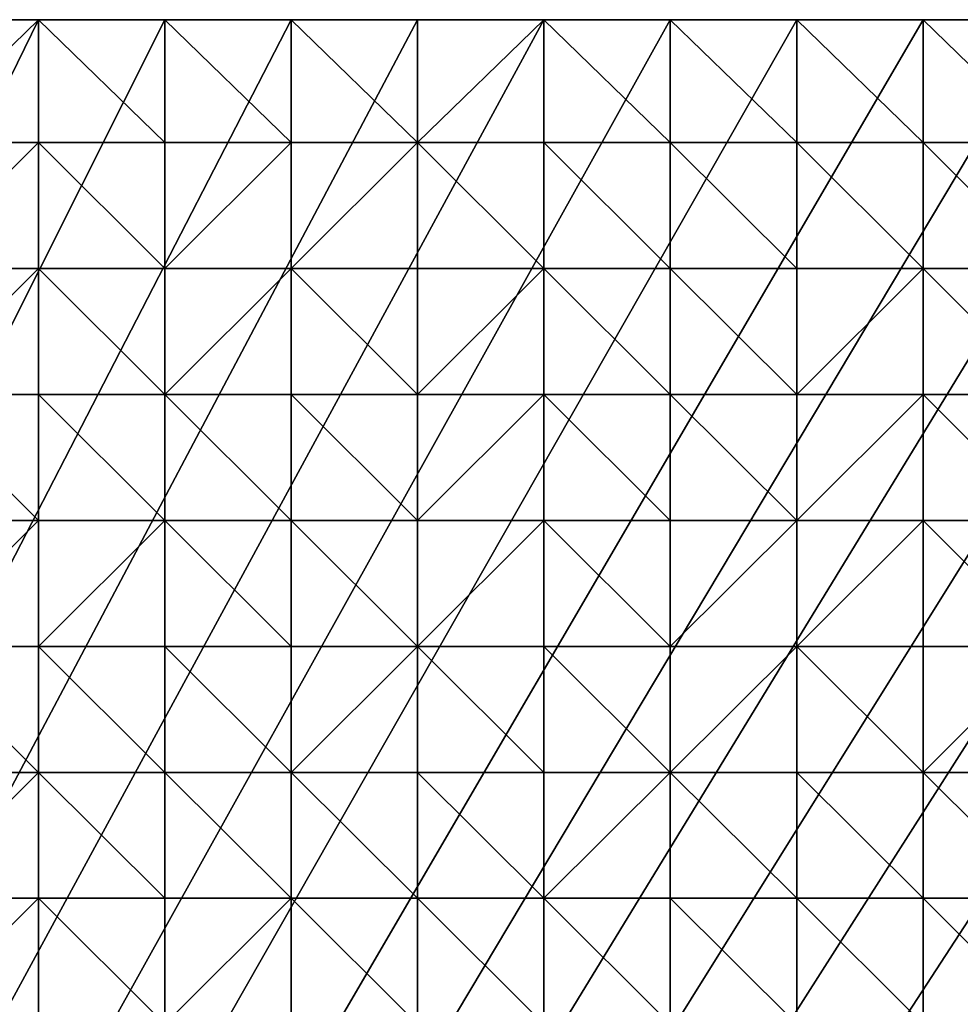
# Model space of a CAD drawing. Header units: metres. Extents: x 58 to 227, y 40 to 252.
# Tile 74 of 78: x 164 to 185, y 229 to 252. Entities that reach past the tile are written whole.
import ezdxf

# ---------------------------------------------------------------- set-up
doc = ezdxf.new("R2010")
doc.units = ezdxf.units.M
doc.header["$MEASUREMENT"] = 0
doc.layers.add('3D_TERRAIN_MODEL', color=18, linetype='CONTINUOUS')

# ---------------------------------------------------------------- blocks, each defined once
blk = doc.blocks.new('WALL_1')
at = {"layer": '3D_TERRAIN_MODEL', "color": 0, "linetype": 'ByBlock'}
mesh = blk.add_polyface(dxfattribs=at)
corners = [(147.171232, 251.568912, 55.866299), (150.039809, 251.568912, 55.763226), (150.039809, 251.568912, -5.557653), (147.171232, 251.568912, -5.557653), (152.908386, 251.568912, 55.709085), (152.908386, 251.568912, -5.557653), (155.776963, 251.568912, 55.723358), (155.776963, 251.568912, -5.557653), (158.64554, 251.568912, 55.756368), (158.64554, 251.568912, -5.557653), (161.514117, 251.568912, 56.048311), (161.514117, 251.568912, -5.557653), (164.382694, 251.568912, 56.215872), (164.382694, 251.568912, -5.557653), (167.251271, 251.568912, 56.529434), (167.251271, 251.568912, -5.557653), (170.119848, 251.568912, 56.938029), (170.119848, 251.568912, -5.557653), (172.988425, 251.568912, 57.458104), (172.988425, 251.568912, -5.557653), (175.857002, 251.568912, 58.044686), (175.857002, 251.568912, -5.557653), (178.725579, 251.568912, 58.728729), (178.725579, 251.568912, -5.557653), (181.594156, 251.568912, 59.447036), (181.594156, 251.568912, -5.557653), (184.462733, 251.568912, 60.150241), (184.462733, 251.568912, -5.557653), (187.331309, 251.568912, 61.01962), (187.331309, 251.568912, -5.557653), (190.199886, 251.568912, 61.840293), (190.199886, 251.568912, -5.557653), (193.068463, 251.568912, 62.461779), (193.068463, 251.568912, -5.557653), (195.93704, 251.568912, 63.05117), (195.93704, 251.568912, -5.557653), (198.805617, 251.568912, 63.62822), (198.805617, 251.568912, -5.557653), (201.674194, 251.568912, 64.176754), (201.674194, 251.568912, -5.557653), (204.542771, 251.568912, 64.620867), (204.542771, 251.568912, -5.557653), (207.411348, 251.568912, 65.221515), (207.411348, 251.568912, -5.557653), (210.279925, 251.568912, 65.796617), (210.279925, 251.568912, -5.557653), (213.148502, 251.568912, 66.104763), (213.148502, 251.568912, -5.557653), (216.017079, 251.568912, 66.446902), (216.017079, 251.568912, -5.557653), (218.885656, 251.568912, 67.282455), (218.885656, 251.568912, -5.557653), (221.754233, 251.568912, 68.22705), (221.754233, 251.568912, -5.557653), (224.62281, 251.568912, 68.903305), (224.62281, 251.568912, -5.557653), (227.420927, 251.568912, 69.482544), (227.420927, 251.568912, -5.557653), (227.069402, 248.780962, 68.394883), (227.069402, 248.780962, -5.557653), (226.708994, 245.922553, 67.183306), (226.708994, 245.922553, -5.557653), (226.348586, 243.064143, 65.858014), (226.348586, 243.064143, -5.557653), (225.988178, 240.205733, 64.66357), (225.988178, 240.205733, -5.557653), (225.62777, 237.347324, 63.539377), (225.62777, 237.347324, -5.557653), (225.267362, 234.488914, 62.383739), (225.267362, 234.488914, -5.557653)]
mesh.append_faces([[corners[k] for k in face] for face in [(56, 58, 59, 57)]], dxfattribs={"vtx1": -1, "color": 0})
mesh.append_faces([[corners[k] for k in face] for face in [(0, 1, 2, 3), (1, 4, 5, 2), (4, 6, 7, 5), (6, 8, 9, 7), (8, 10, 11, 9), (10, 12, 13, 11), (12, 14, 15, 13), (14, 16, 17, 15), (16, 18, 19, 17), (18, 20, 21, 19), (20, 22, 23, 21), (22, 24, 25, 23), (24, 26, 27, 25), (26, 28, 29, 27), (28, 30, 31, 29), (30, 32, 33, 31), (32, 34, 35, 33), (34, 36, 37, 35), (36, 38, 39, 37), (38, 40, 41, 39), (40, 42, 43, 41), (42, 44, 45, 43), (44, 46, 47, 45), (46, 48, 49, 47), (48, 50, 51, 49), (50, 52, 53, 51), (52, 54, 55, 53), (58, 60, 61, 59), (60, 62, 63, 61), (62, 64, 65, 63), (64, 66, 67, 65), (66, 68, 69, 67)]], dxfattribs={"vtx1": -1, "vtx3": -1, "color": 0})
mesh.append_faces([[corners[k] for k in face] for face in [(54, 56, 57, 55)]], dxfattribs={"vtx3": -1, "color": 0})
blk = doc.blocks.new('WALL_2')
at = {"layer": '3D_TERRAIN_MODEL', "color": 0, "linetype": 'ByBlock'}
mesh = blk.add_polyface(dxfattribs=at)
corners = [(84.062539, 251.568912, -5.557653), (86.931116, 251.568912, -5.557653), (61.113923, 40.187512, -5.557653), (89.799693, 251.568912, -5.557653), (92.66827, 251.568912, -5.557653), (95.536847, 251.568912, -5.557653), (98.405424, 251.568912, -5.557653), (101.274001, 251.568912, -5.557653), (104.142577, 251.568912, -5.557653), (107.011154, 251.568912, -5.557653), (109.879731, 251.568912, -5.557653), (112.748308, 251.568912, -5.557653), (115.616885, 251.568912, -5.557653), (118.485462, 251.568912, -5.557653), (121.354039, 251.568912, -5.557653), (124.222616, 251.568912, -5.557653), (127.091193, 251.568912, -5.557653), (129.95977, 251.568912, -5.557653), (132.828347, 251.568912, -5.557653), (135.696924, 251.568912, -5.557653), (138.565501, 251.568912, -5.557653), (141.434078, 251.568912, -5.557653), (144.302655, 251.568912, -5.557653), (147.171232, 251.568912, -5.557653), (150.039809, 251.568912, -5.557653), (152.908386, 251.568912, -5.557653), (155.776963, 251.568912, -5.557653), (158.64554, 251.568912, -5.557653), (161.514117, 251.568912, -5.557653), (164.382694, 251.568912, -5.557653), (167.251271, 251.568912, -5.557653), (170.119848, 251.568912, -5.557653), (172.988425, 251.568912, -5.557653), (175.857002, 251.568912, -5.557653), (178.725579, 251.568912, -5.557653)]
mesh.append_faces([[corners[k] for k in face] for face in [(0, 1, 2), (1, 3, 2), (3, 4, 2), (4, 5, 2), (5, 6, 2), (6, 7, 2), (7, 8, 2), (8, 9, 2), (9, 10, 2), (10, 11, 2), (11, 12, 2), (12, 13, 2), (13, 14, 2), (14, 15, 2), (15, 16, 2), (16, 17, 2), (17, 18, 2), (18, 19, 2), (19, 20, 2), (20, 21, 2), (21, 22, 2), (22, 23, 2), (23, 24, 2), (24, 25, 2), (25, 26, 2), (26, 27, 2), (27, 28, 2), (28, 29, 2), (29, 30, 2), (30, 31, 2), (31, 32, 2), (32, 33, 2), (33, 34, 2)]], dxfattribs={"vtx1": -1, "vtx2": -1, "color": 0})
mesh = blk.add_polyface(dxfattribs=at)
corners = [(178.725579, 251.568912, -5.557653), (181.594156, 251.568912, -5.557653), (61.113923, 40.187512, -5.557653), (184.462733, 251.568912, -5.557653), (187.331309, 251.568912, -5.557653), (190.199886, 251.568912, -5.557653), (193.068463, 251.568912, -5.557653), (195.93704, 251.568912, -5.557653), (198.805617, 251.568912, -5.557653), (201.674194, 251.568912, -5.557653), (204.542771, 251.568912, -5.557653), (207.411348, 251.568912, -5.557653), (210.279925, 251.568912, -5.557653), (213.148502, 251.568912, -5.557653), (216.017079, 251.568912, -5.557653), (218.885656, 251.568912, -5.557653), (221.754233, 251.568912, -5.557653), (224.62281, 251.568912, -5.557653), (227.420927, 251.568912, -5.557653), (227.069402, 248.780962, -5.557653), (226.708994, 245.922553, -5.557653), (226.348586, 243.064143, -5.557653), (225.988178, 240.205733, -5.557653), (225.62777, 237.347324, -5.557653), (225.267362, 234.488914, -5.557653), (224.906953, 231.630504, -5.557653), (224.62281, 229.376953, -5.557653), (224.546545, 228.772094, -5.557653), (224.186137, 225.913685, -5.557653), (223.825729, 223.055275, -5.557653), (223.465321, 220.196865, -5.557653), (223.104912, 217.338455, -5.557653), (222.744504, 214.480046, -5.557653), (222.384096, 211.621636, -5.557653), (222.023688, 208.763226, -5.557653)]
mesh.append_faces([[corners[k] for k in face] for face in [(0, 1, 2), (1, 3, 2), (3, 4, 2), (4, 5, 2), (5, 6, 2), (6, 7, 2), (7, 8, 2), (8, 9, 2), (9, 10, 2), (10, 11, 2), (11, 12, 2), (12, 13, 2), (13, 14, 2), (14, 15, 2), (15, 16, 2), (16, 17, 2), (17, 18, 2), (18, 19, 2), (19, 20, 2), (20, 21, 2), (21, 22, 2), (22, 23, 2), (23, 24, 2), (24, 25, 2), (25, 26, 2), (26, 27, 2), (27, 28, 2), (28, 29, 2), (29, 30, 2), (30, 31, 2), (31, 32, 2), (32, 33, 2), (33, 34, 2)]], dxfattribs={"vtx1": -1, "vtx2": -1, "color": 0})
blk = doc.blocks.new('SURFACE')
at = {"layer": '3D_TERRAIN_MODEL', "color": 0, "linetype": 'ByBlock'}
for p, q in [((161.514117, 251.568912, 56.048311), (164.382694, 251.568912, 56.215872)), ((164.382694, 251.568912, 56.215872), (164.382694, 248.780962, 56.239941)), ((164.382694, 251.568912, 56.215872), (167.251271, 251.568912, 56.529434)), ((164.382694, 251.568912, 56.215872), (164.382694, 248.780962, 56.239941)), ((167.251271, 251.568912, 56.529434), (167.251271, 248.780962, 56.514546)), ((167.251271, 251.568912, 56.529434), (170.119848, 251.568912, 56.938029)), ((167.251271, 251.568912, 56.529434), (167.251271, 248.780962, 56.514546)), ((170.119848, 251.568912, 56.938029), (170.119848, 248.780962, 56.84951)), ((170.119848, 251.568912, 56.938029), (172.988425, 251.568912, 57.458104)), ((170.119848, 251.568912, 56.938029), (170.119848, 248.780962, 56.84951)), ((172.988425, 251.568912, 57.458104), (172.988425, 248.780962, 57.165331)), ((172.988425, 251.568912, 57.458104), (175.857002, 251.568912, 58.044686)), ((172.988425, 251.568912, 57.458104), (172.988425, 248.780962, 57.165331)), ((175.857002, 251.568912, 58.044686), (175.857002, 248.780962, 57.753328)), ((175.857002, 251.568912, 58.044686), (178.725579, 251.568912, 58.728729)), ((175.857002, 251.568912, 58.044686), (175.857002, 248.780962, 57.753328)), ((178.725579, 251.568912, 58.728729), (178.725579, 248.780962, 58.402541)), ((178.725579, 251.568912, 58.728729), (181.594156, 251.568912, 59.447036)), ((178.725579, 251.568912, 58.728729), (178.725579, 248.780962, 58.402541)), ((181.594156, 251.568912, 59.447036), (181.594156, 248.780962, 59.09778)), ((181.594156, 251.568912, 59.447036), (184.462733, 251.568912, 60.150241)), ((181.594156, 251.568912, 59.447036), (181.594156, 248.780962, 59.09778)), ((184.462733, 251.568912, 60.150241), (184.462733, 248.780962, 59.776377)), ((184.462733, 251.568912, 60.150241), (187.331309, 251.568912, 61.01962)), ((184.462733, 251.568912, 60.150241), (184.462733, 248.780962, 59.776377)), ((161.514117, 248.780962, 56.01966), (164.382694, 248.780962, 56.239941)), ((161.514117, 248.780962, 56.01966), (164.382694, 248.780962, 56.239941)), ((164.382694, 248.780962, 56.239941), (164.382694, 245.922553, 56.217731)), ((164.382694, 248.780962, 56.239941), (164.382694, 245.922553, 56.217731)), ((164.382694, 248.780962, 56.239941), (167.251271, 248.780962, 56.514546)), ((164.382694, 248.780962, 56.239941), (167.251271, 248.780962, 56.514546)), ((167.251271, 248.780962, 56.514546), (167.251271, 245.922553, 56.433033)), ((167.251271, 248.780962, 56.514546), (167.251271, 245.922553, 56.433033)), ((167.251271, 248.780962, 56.514546), (170.119848, 248.780962, 56.84951)), ((167.251271, 248.780962, 56.514546), (170.119848, 248.780962, 56.84951)), ((170.119848, 248.780962, 56.84951), (170.119848, 245.922553, 56.703139)), ((170.119848, 248.780962, 56.84951), (170.119848, 245.922553, 56.703139)), ((170.119848, 248.780962, 56.84951), (172.988425, 248.780962, 57.165331)), ((170.119848, 248.780962, 56.84951), (172.988425, 248.780962, 57.165331)), ((172.988425, 248.780962, 57.165331), (172.988425, 245.922553, 57.136441)), ((172.988425, 248.780962, 57.165331), (172.988425, 245.922553, 57.136441)), ((172.988425, 248.780962, 57.165331), (175.857002, 248.780962, 57.753328)), ((172.988425, 248.780962, 57.165331), (175.857002, 248.780962, 57.753328)), ((175.857002, 248.780962, 57.753328), (175.857002, 245.922553, 57.571217)), ((175.857002, 248.780962, 57.753328), (175.857002, 245.922553, 57.571217)), ((175.857002, 248.780962, 57.753328), (178.725579, 248.780962, 58.402541)), ((175.857002, 248.780962, 57.753328), (178.725579, 248.780962, 58.402541)), ((178.725579, 248.780962, 58.402541), (178.725579, 245.922553, 58.110782)), ((178.725579, 248.780962, 58.402541), (178.725579, 245.922553, 58.110782)), ((178.725579, 248.780962, 58.402541), (181.594156, 248.780962, 59.09778)), ((178.725579, 248.780962, 58.402541), (181.594156, 248.780962, 59.09778)), ((181.594156, 248.780962, 59.09778), (181.594156, 245.922553, 58.804588)), ((181.594156, 248.780962, 59.09778), (181.594156, 245.922553, 58.804588)), ((181.594156, 248.780962, 59.09778), (184.462733, 248.780962, 59.776377)), ((181.594156, 248.780962, 59.09778), (184.462733, 248.780962, 59.776377)), ((184.462733, 248.780962, 59.776377), (184.462733, 245.922553, 59.426347)), ((184.462733, 248.780962, 59.776377), (184.462733, 245.922553, 59.426347)), ((184.462733, 248.780962, 59.776377), (187.331309, 248.780962, 60.51874)), ((184.462733, 248.780962, 59.776377), (187.331309, 248.780962, 60.51874)), ((161.514117, 245.922553, 56.059232), (164.382694, 245.922553, 56.217731)), ((161.514117, 245.922553, 56.059232), (164.382694, 245.922553, 56.217731)), ((164.382694, 245.922553, 56.217731), (164.382694, 243.064143, 56.129997)), ((164.382694, 245.922553, 56.217731), (164.382694, 243.064143, 56.129997)), ((164.382694, 245.922553, 56.217731), (167.251271, 245.922553, 56.433033)), ((164.382694, 245.922553, 56.217731), (167.251271, 245.922553, 56.433033)), ((167.251271, 245.922553, 56.433033), (167.251271, 243.064143, 56.319153)), ((167.251271, 245.922553, 56.433033), (167.251271, 243.064143, 56.319153)), ((167.251271, 245.922553, 56.433033), (170.119848, 245.922553, 56.703139)), ((167.251271, 245.922553, 56.433033), (170.119848, 245.922553, 56.703139)), ((170.119848, 245.922553, 56.703139), (170.119848, 243.064143, 56.562453)), ((170.119848, 245.922553, 56.703139), (170.119848, 243.064143, 56.562453)), ((170.119848, 245.922553, 56.703139), (172.988425, 245.922553, 57.136441)), ((170.119848, 245.922553, 56.703139), (172.988425, 245.922553, 57.136441)), ((172.988425, 245.922553, 57.136441), (172.988425, 243.064143, 56.900798)), ((172.988425, 245.922553, 57.136441), (172.988425, 243.064143, 56.900798)), ((172.988425, 245.922553, 57.136441), (175.857002, 245.922553, 57.571217)), ((172.988425, 245.922553, 57.136441), (175.857002, 245.922553, 57.571217)), ((175.857002, 245.922553, 57.571217), (175.857002, 243.064143, 57.330113)), ((175.857002, 245.922553, 57.571217), (175.857002, 243.064143, 57.330113)), ((175.857002, 245.922553, 57.571217), (178.725579, 245.922553, 58.110782)), ((175.857002, 245.922553, 57.571217), (178.725579, 245.922553, 58.110782)), ((178.725579, 245.922553, 58.110782), (178.725579, 243.064143, 57.8486)), ((178.725579, 245.922553, 58.110782), (178.725579, 243.064143, 57.8486)), ((178.725579, 245.922553, 58.110782), (181.594156, 245.922553, 58.804588)), ((178.725579, 245.922553, 58.110782), (181.594156, 245.922553, 58.804588)), ((181.594156, 245.922553, 58.804588), (181.594156, 243.064143, 58.487236)), ((181.594156, 245.922553, 58.804588), (181.594156, 243.064143, 58.487236)), ((181.594156, 245.922553, 58.804588), (184.462733, 245.922553, 59.426347)), ((181.594156, 245.922553, 58.804588), (184.462733, 245.922553, 59.426347)), ((184.462733, 245.922553, 59.426347), (184.462733, 243.064143, 59.037094)), ((184.462733, 245.922553, 59.426347), (184.462733, 243.064143, 59.037094)), ((184.462733, 245.922553, 59.426347), (187.331309, 245.922553, 60.116952)), ((184.462733, 245.922553, 59.426347), (187.331309, 245.922553, 60.116952)), ((161.514117, 243.064143, 56.008559), (164.382694, 243.064143, 56.129997)), ((161.514117, 243.064143, 56.008559), (164.382694, 243.064143, 56.129997)), ((164.382694, 243.064143, 56.129997), (164.382694, 240.205733, 55.944109)), ((164.382694, 243.064143, 56.129997), (164.382694, 240.205733, 55.944109)), ((164.382694, 243.064143, 56.129997), (167.251271, 243.064143, 56.319153)), ((164.382694, 243.064143, 56.129997), (167.251271, 243.064143, 56.319153)), ((167.251271, 243.064143, 56.319153), (167.251271, 240.205733, 56.107419)), ((167.251271, 243.064143, 56.319153), (167.251271, 240.205733, 56.107419)), ((167.251271, 243.064143, 56.319153), (170.119848, 243.064143, 56.562453)), ((167.251271, 243.064143, 56.319153), (170.119848, 243.064143, 56.562453)), ((170.119848, 243.064143, 56.562453), (170.119848, 240.205733, 56.329145)), ((170.119848, 243.064143, 56.562453), (170.119848, 240.205733, 56.329145)), ((170.119848, 243.064143, 56.562453), (172.988425, 243.064143, 56.900798)), ((170.119848, 243.064143, 56.562453), (172.988425, 243.064143, 56.900798)), ((172.988425, 243.064143, 56.900798), (172.988425, 240.205733, 56.662078)), ((172.988425, 243.064143, 56.900798), (172.988425, 240.205733, 56.662078)), ((172.988425, 243.064143, 56.900798), (175.857002, 243.064143, 57.330113)), ((172.988425, 243.064143, 56.900798), (175.857002, 243.064143, 57.330113)), ((175.857002, 243.064143, 57.330113), (175.857002, 240.205733, 57.051517)), ((175.857002, 243.064143, 57.330113), (175.857002, 240.205733, 57.051517)), ((175.857002, 243.064143, 57.330113), (178.725579, 243.064143, 57.8486)), ((175.857002, 243.064143, 57.330113), (178.725579, 243.064143, 57.8486)), ((178.725579, 243.064143, 57.8486), (178.725579, 240.205733, 57.549518)), ((178.725579, 243.064143, 57.8486), (178.725579, 240.205733, 57.549518)), ((178.725579, 243.064143, 57.8486), (181.594156, 243.064143, 58.487236)), ((178.725579, 243.064143, 57.8486), (181.594156, 243.064143, 58.487236)), ((181.594156, 243.064143, 58.487236), (181.594156, 240.205733, 58.142277)), ((181.594156, 243.064143, 58.487236), (181.594156, 240.205733, 58.142277)), ((181.594156, 243.064143, 58.487236), (184.462733, 243.064143, 59.037094)), ((181.594156, 243.064143, 58.487236), (184.462733, 243.064143, 59.037094)), ((184.462733, 243.064143, 59.037094), (184.462733, 240.205733, 58.614238)), ((184.462733, 243.064143, 59.037094), (184.462733, 240.205733, 58.614238)), ((184.462733, 243.064143, 59.037094), (187.331309, 243.064143, 59.645146)), ((184.462733, 243.064143, 59.037094), (187.331309, 243.064143, 59.645146)), ((161.514117, 240.205733, 55.859452), (164.382694, 240.205733, 55.944109)), ((161.514117, 240.205733, 55.859452), (164.382694, 240.205733, 55.944109)), ((164.382694, 240.205733, 55.944109), (164.382694, 237.347324, 55.778832)), ((164.382694, 240.205733, 55.944109), (164.382694, 237.347324, 55.778832)), ((164.382694, 240.205733, 55.944109), (167.251271, 240.205733, 56.107419)), ((164.382694, 240.205733, 55.944109), (167.251271, 240.205733, 56.107419)), ((167.251271, 240.205733, 56.107419), (167.251271, 237.347324, 55.956725)), ((167.251271, 240.205733, 56.107419), (167.251271, 237.347324, 55.956725)), ((167.251271, 240.205733, 56.107419), (170.119848, 240.205733, 56.329145)), ((167.251271, 240.205733, 56.107419), (170.119848, 240.205733, 56.329145)), ((170.119848, 240.205733, 56.329145), (170.119848, 237.347324, 56.17161)), ((170.119848, 240.205733, 56.329145), (170.119848, 237.347324, 56.17161)), ((170.119848, 240.205733, 56.329145), (172.988425, 240.205733, 56.662078)), ((170.119848, 240.205733, 56.329145), (172.988425, 240.205733, 56.662078)), ((172.988425, 240.205733, 56.662078), (172.988425, 237.347324, 56.443688)), ((172.988425, 240.205733, 56.662078), (172.988425, 237.347324, 56.443688)), ((172.988425, 240.205733, 56.662078), (175.857002, 240.205733, 57.051517)), ((172.988425, 240.205733, 56.662078), (175.857002, 240.205733, 57.051517)), ((175.857002, 240.205733, 57.051517), (175.857002, 237.347324, 56.77475)), ((175.857002, 240.205733, 57.051517), (175.857002, 237.347324, 56.77475)), ((175.857002, 240.205733, 57.051517), (178.725579, 240.205733, 57.549518)), ((175.857002, 240.205733, 57.051517), (178.725579, 240.205733, 57.549518)), ((178.725579, 240.205733, 57.549518), (178.725579, 237.347324, 57.179115)), ((178.725579, 240.205733, 57.549518), (178.725579, 237.347324, 57.179115)), ((178.725579, 240.205733, 57.549518), (181.594156, 240.205733, 58.142277)), ((178.725579, 240.205733, 57.549518), (181.594156, 240.205733, 58.142277)), ((181.594156, 240.205733, 58.142277), (181.594156, 237.347324, 57.742763)), ((181.594156, 240.205733, 58.142277), (181.594156, 237.347324, 57.742763)), ((181.594156, 240.205733, 58.142277), (184.462733, 240.205733, 58.614238)), ((181.594156, 240.205733, 58.142277), (184.462733, 240.205733, 58.614238)), ((184.462733, 240.205733, 58.614238), (184.462733, 237.347324, 58.179293)), ((184.462733, 240.205733, 58.614238), (184.462733, 237.347324, 58.179293)), ((184.462733, 240.205733, 58.614238), (187.331309, 240.205733, 59.080924)), ((184.462733, 240.205733, 58.614238), (187.331309, 240.205733, 59.080924)), ((161.514117, 237.347324, 55.690002), (164.382694, 237.347324, 55.778832)), ((161.514117, 237.347324, 55.690002), (164.382694, 237.347324, 55.778832)), ((164.382694, 237.347324, 55.778832), (164.382694, 234.488914, 55.588296)), ((164.382694, 237.347324, 55.778832), (164.382694, 234.488914, 55.588296)), ((164.382694, 237.347324, 55.778832), (167.251271, 237.347324, 55.956725)), ((164.382694, 237.347324, 55.778832), (167.251271, 237.347324, 55.956725)), ((167.251271, 237.347324, 55.956725), (167.251271, 234.488914, 55.759167)), ((167.251271, 237.347324, 55.956725), (167.251271, 234.488914, 55.759167)), ((167.251271, 237.347324, 55.956725), (170.119848, 237.347324, 56.17161)), ((167.251271, 237.347324, 55.956725), (170.119848, 237.347324, 56.17161)), ((170.119848, 237.347324, 56.17161), (170.119848, 234.488914, 55.978248)), ((170.119848, 237.347324, 56.17161), (170.119848, 234.488914, 55.978248)), ((170.119848, 237.347324, 56.17161), (172.988425, 237.347324, 56.443688)), ((170.119848, 237.347324, 56.17161), (172.988425, 237.347324, 56.443688)), ((172.988425, 237.347324, 56.443688), (172.988425, 234.488914, 56.207647)), ((172.988425, 237.347324, 56.443688), (172.988425, 234.488914, 56.207647)), ((172.988425, 237.347324, 56.443688), (175.857002, 237.347324, 56.77475)), ((172.988425, 237.347324, 56.443688), (175.857002, 237.347324, 56.77475)), ((175.857002, 237.347324, 56.77475), (175.857002, 234.488914, 56.496969)), ((175.857002, 237.347324, 56.77475), (175.857002, 234.488914, 56.496969)), ((175.857002, 237.347324, 56.77475), (178.725579, 237.347324, 57.179115)), ((175.857002, 237.347324, 56.77475), (178.725579, 237.347324, 57.179115)), ((178.725579, 237.347324, 57.179115), (178.725579, 234.488914, 56.86711)), ((178.725579, 237.347324, 57.179115), (178.725579, 234.488914, 56.86711)), ((178.725579, 237.347324, 57.179115), (181.594156, 237.347324, 57.742763)), ((178.725579, 237.347324, 57.179115), (181.594156, 237.347324, 57.742763)), ((181.594156, 237.347324, 57.742763), (181.594156, 234.488914, 57.293772)), ((181.594156, 237.347324, 57.742763), (181.594156, 234.488914, 57.293772)), ((181.594156, 237.347324, 57.742763), (184.462733, 237.347324, 58.179293)), ((181.594156, 237.347324, 57.742763), (184.462733, 237.347324, 58.179293)), ((184.462733, 237.347324, 58.179293), (184.462733, 234.488914, 57.734557)), ((184.462733, 237.347324, 58.179293), (184.462733, 234.488914, 57.734557)), ((184.462733, 237.347324, 58.179293), (187.331309, 237.347324, 58.642819)), ((184.462733, 237.347324, 58.179293), (187.331309, 237.347324, 58.642819)), ((161.514117, 234.488914, 55.454689), (164.382694, 234.488914, 55.588296)), ((161.514117, 234.488914, 55.454689), (164.382694, 234.488914, 55.588296)), ((164.382694, 234.488914, 55.588296), (164.382694, 231.630504, 55.322992)), ((164.382694, 234.488914, 55.588296), (164.382694, 231.630504, 55.322992)), ((164.382694, 234.488914, 55.588296), (167.251271, 234.488914, 55.759167)), ((164.382694, 234.488914, 55.588296), (167.251271, 234.488914, 55.759167)), ((167.251271, 234.488914, 55.759167), (167.251271, 231.630504, 55.524789)), ((167.251271, 234.488914, 55.759167), (167.251271, 231.630504, 55.524789)), ((167.251271, 234.488914, 55.759167), (170.119848, 234.488914, 55.978248)), ((167.251271, 234.488914, 55.759167), (170.119848, 234.488914, 55.978248)), ((170.119848, 234.488914, 55.978248), (170.119848, 231.630504, 55.735086)), ((170.119848, 234.488914, 55.978248), (170.119848, 231.630504, 55.735086)), ((170.119848, 234.488914, 55.978248), (172.988425, 234.488914, 56.207647)), ((170.119848, 234.488914, 55.978248), (172.988425, 234.488914, 56.207647)), ((172.988425, 234.488914, 56.207647), (172.988425, 231.630504, 55.945546)), ((172.988425, 234.488914, 56.207647), (172.988425, 231.630504, 55.945546)), ((172.988425, 234.488914, 56.207647), (175.857002, 234.488914, 56.496969)), ((172.988425, 234.488914, 56.207647), (175.857002, 234.488914, 56.496969)), ((175.857002, 234.488914, 56.496969), (175.857002, 231.630504, 56.208699)), ((175.857002, 234.488914, 56.496969), (175.857002, 231.630504, 56.208699)), ((175.857002, 234.488914, 56.496969), (178.725579, 234.488914, 56.86711)), ((175.857002, 234.488914, 56.496969), (178.725579, 234.488914, 56.86711)), ((178.725579, 234.488914, 56.86711), (178.725579, 231.630504, 56.501911)), ((178.725579, 234.488914, 56.86711), (178.725579, 231.630504, 56.501911)), ((178.725579, 234.488914, 56.86711), (181.594156, 234.488914, 57.293772)), ((178.725579, 234.488914, 56.86711), (181.594156, 234.488914, 57.293772)), ((181.594156, 234.488914, 57.293772), (181.594156, 231.630504, 56.894477)), ((181.594156, 234.488914, 57.293772), (181.594156, 231.630504, 56.894477)), ((181.594156, 234.488914, 57.293772), (184.462733, 234.488914, 57.734557)), ((181.594156, 234.488914, 57.293772), (184.462733, 234.488914, 57.734557)), ((184.462733, 234.488914, 57.734557), (184.462733, 231.630504, 57.325518)), ((184.462733, 234.488914, 57.734557), (184.462733, 231.630504, 57.325518)), ((184.462733, 234.488914, 57.734557), (187.331309, 234.488914, 58.211065)), ((184.462733, 234.488914, 57.734557), (187.331309, 234.488914, 58.211065)), ((161.514117, 231.630504, 55.125431), (164.382694, 231.630504, 55.322992)), ((161.514117, 231.630504, 55.125431), (164.382694, 231.630504, 55.322992)), ((164.382694, 231.630504, 55.322992), (164.382694, 228.772094, 54.974459)), ((164.382694, 231.630504, 55.322992), (164.382694, 228.772094, 54.974459)), ((164.382694, 231.630504, 55.322992), (167.251271, 231.630504, 55.524789)), ((164.382694, 231.630504, 55.322992), (167.251271, 231.630504, 55.524789)), ((167.251271, 231.630504, 55.524789), (167.251271, 228.772094, 55.19722)), ((167.251271, 231.630504, 55.524789), (167.251271, 228.772094, 55.19722)), ((167.251271, 231.630504, 55.524789), (170.119848, 231.630504, 55.735086)), ((167.251271, 231.630504, 55.524789), (170.119848, 231.630504, 55.735086)), ((170.119848, 231.630504, 55.735086), (170.119848, 228.772094, 55.416419)), ((170.119848, 231.630504, 55.735086), (170.119848, 228.772094, 55.416419)), ((170.119848, 231.630504, 55.735086), (172.988425, 231.630504, 55.945546)), ((170.119848, 231.630504, 55.735086), (172.988425, 231.630504, 55.945546)), ((172.988425, 231.630504, 55.945546), (172.988425, 228.772094, 55.63788)), ((172.988425, 231.630504, 55.945546), (172.988425, 228.772094, 55.63788)), ((172.988425, 231.630504, 55.945546), (175.857002, 231.630504, 56.208699)), ((172.988425, 231.630504, 55.945546), (175.857002, 231.630504, 56.208699)), ((175.857002, 231.630504, 56.208699), (175.857002, 228.772094, 55.881818)), ((175.857002, 231.630504, 56.208699), (175.857002, 228.772094, 55.881818)), ((175.857002, 231.630504, 56.208699), (178.725579, 231.630504, 56.501911)), ((175.857002, 231.630504, 56.208699), (178.725579, 231.630504, 56.501911)), ((178.725579, 231.630504, 56.501911), (178.725579, 228.772094, 56.165213)), ((178.725579, 231.630504, 56.501911), (178.725579, 228.772094, 56.165213)), ((178.725579, 231.630504, 56.501911), (181.594156, 231.630504, 56.894477)), ((178.725579, 231.630504, 56.501911), (181.594156, 231.630504, 56.894477)), ((181.594156, 231.630504, 56.894477), (181.594156, 228.772094, 56.509299)), ((181.594156, 231.630504, 56.894477), (181.594156, 228.772094, 56.509299)), ((181.594156, 231.630504, 56.894477), (184.462733, 231.630504, 57.325518)), ((181.594156, 231.630504, 56.894477), (184.462733, 231.630504, 57.325518)), ((184.462733, 231.630504, 57.325518), (184.462733, 228.772094, 56.961584)), ((184.462733, 231.630504, 57.325518), (184.462733, 228.772094, 56.961584)), ((184.462733, 231.630504, 57.325518), (187.331309, 231.630504, 57.730125)), ((184.462733, 231.630504, 57.325518), (187.331309, 231.630504, 57.730125))]:
    blk.add_line(p, q, dxfattribs=at)
mesh = blk.add_polyface(dxfattribs=at)
corners = [(161.514117, 243.064143, 56.008559), (161.514117, 240.205733, 55.859452), (164.382694, 240.205733, 55.944109), (164.382694, 243.064143, 56.129997), (164.382694, 245.922553, 56.217731), (161.514117, 245.922553, 56.059232), (164.382694, 248.780962, 56.239941), (161.514117, 248.780962, 56.01966), (164.382694, 251.568912, 56.215872), (161.514117, 251.568912, 56.048311), (167.251271, 240.205733, 56.107419), (167.251271, 243.064143, 56.319153), (167.251271, 245.922553, 56.433033), (167.251271, 248.780962, 56.514546), (167.251271, 251.568912, 56.529434), (170.119848, 240.205733, 56.329145), (170.119848, 243.064143, 56.562453), (170.119848, 245.922553, 56.703139), (170.119848, 248.780962, 56.84951), (170.119848, 251.568912, 56.938029), (172.988425, 240.205733, 56.662078), (172.988425, 237.347324, 56.443688), (172.988425, 243.064143, 56.900798), (172.988425, 245.922553, 57.136441), (172.988425, 248.780962, 57.165331), (172.988425, 251.568912, 57.458104), (175.857002, 240.205733, 57.051517), (175.857002, 243.064143, 57.330113), (175.857002, 245.922553, 57.571217), (175.857002, 248.780962, 57.753328), (175.857002, 251.568912, 58.044686), (178.725579, 240.205733, 57.549518), (178.725579, 237.347324, 57.179115), (178.725579, 243.064143, 57.8486), (178.725579, 245.922553, 58.110782), (178.725579, 248.780962, 58.402541), (178.725579, 251.568912, 58.728729), (181.594156, 240.205733, 58.142277), (181.594156, 243.064143, 58.487236), (181.594156, 245.922553, 58.804588), (181.594156, 248.780962, 59.09778), (181.594156, 251.568912, 59.447036), (181.594156, 237.347324, 57.742763), (184.462733, 240.205733, 58.614238), (184.462733, 243.064143, 59.037094), (184.462733, 245.922553, 59.426347)]
mesh.append_faces([[corners[k] for k in face] for face in [(9, 7, 8), (8, 13, 14), (14, 18, 19), (19, 24, 25), (25, 24, 30), (30, 35, 36), (36, 40, 41)]], dxfattribs={"vtx0": -1, "vtx1": -1, "color": 0})
mesh.append_faces([[corners[k] for k in face] for face in [(0, 1, 2), (3, 0, 2), (0, 3, 4), (5, 0, 4), (5, 4, 6), (7, 5, 6), (8, 7, 6), (3, 2, 10), (11, 3, 10), (4, 3, 11), (12, 4, 11), (6, 4, 12), (13, 6, 12), (6, 13, 8), (11, 10, 15), (16, 11, 15), (11, 16, 17), (12, 11, 17), (12, 17, 18), (13, 12, 18), (13, 18, 14), (20, 15, 21), (16, 15, 20), (22, 16, 20), (17, 16, 22), (23, 17, 22), (17, 23, 24), (18, 17, 24), (18, 24, 19), (20, 21, 26), (20, 26, 27), (22, 20, 27), (22, 27, 28), (23, 22, 28), (24, 23, 28), (29, 24, 28), (30, 24, 29), (31, 26, 32), (27, 26, 31), (33, 27, 31), (28, 27, 33), (34, 28, 33), (29, 28, 34), (35, 29, 34), (29, 35, 30), (31, 32, 37), (33, 31, 37), (38, 33, 37), (34, 33, 38), (39, 34, 38), (35, 34, 39), (40, 35, 39), (35, 40, 36), (37, 42, 43), (38, 37, 44), (39, 38, 45), (40, 39, 45)]], dxfattribs={"vtx0": -1, "vtx1": -1, "vtx2": -1, "color": 0})
mesh = blk.add_polyface(dxfattribs=at)
corners = [(184.462733, 231.630504, 57.325518), (181.594156, 231.630504, 56.894477), (184.462733, 228.772094, 56.961584), (184.462733, 234.488914, 57.734557), (181.594156, 234.488914, 57.293772), (184.462733, 237.347324, 58.179293), (181.594156, 237.347324, 57.742763), (184.462733, 240.205733, 58.614238), (181.594156, 240.205733, 58.142277), (184.462733, 243.064143, 59.037094), (181.594156, 243.064143, 58.487236), (184.462733, 245.922553, 59.426347), (184.462733, 248.780962, 59.776377), (181.594156, 248.780962, 59.09778), (181.594156, 251.568912, 59.447036), (184.462733, 251.568912, 60.150241), (187.331309, 228.772094, 57.288441), (187.331309, 231.630504, 57.730125), (187.331309, 234.488914, 58.211065), (187.331309, 237.347324, 58.642819), (187.331309, 240.205733, 59.080924), (187.331309, 243.064143, 59.645146), (187.331309, 245.922553, 60.116952), (187.331309, 248.780962, 60.51874), (187.331309, 251.568912, 61.01962), (190.199886, 228.772094, 57.638875), (190.199886, 231.630504, 58.104376), (190.199886, 234.488914, 58.654294), (190.199886, 237.347324, 59.204834), (190.199886, 240.205733, 59.702518), (190.199886, 243.064143, 60.173974), (190.199886, 245.922553, 60.663551), (190.199886, 248.780962, 61.166387), (190.199886, 251.568912, 61.840293), (193.068463, 228.772094, 57.865581), (193.068463, 231.630504, 58.42648), (193.068463, 234.488914, 59.022243), (193.068463, 237.347324, 59.604921), (193.068463, 240.205733, 60.220789), (193.068463, 243.064143, 60.79), (193.068463, 245.922553, 61.267907), (193.068463, 248.780962, 61.828298), (193.068463, 251.568912, 62.461779), (195.93704, 228.772094, 58.074736), (195.93704, 234.488914, 59.310305), (195.93704, 237.347324, 59.957995), (195.93704, 240.205733, 60.609145), (195.93704, 245.922553, 61.826354)]
mesh.append_faces([[corners[k] for k in face] for face in [(14, 12, 15), (15, 23, 24), (24, 32, 33), (33, 32, 42)]], dxfattribs={"vtx0": -1, "vtx1": -1, "color": 0})
mesh.append_faces([[corners[k] for k in face] for face in [(0, 1, 2), (3, 4, 0), (5, 6, 3), (6, 5, 7), (8, 7, 9), (10, 9, 11), (12, 13, 11), (13, 12, 14), (0, 2, 16), (17, 0, 16), (3, 0, 17), (18, 3, 17), (3, 18, 19), (5, 3, 19), (7, 5, 19), (20, 7, 19), (9, 7, 20), (21, 9, 20), (11, 9, 21), (22, 11, 21), (12, 11, 22), (23, 12, 22), (12, 23, 15), (17, 16, 25), (26, 17, 25), (18, 17, 26), (27, 18, 26), (19, 18, 27), (28, 19, 27), (20, 19, 28), (29, 20, 28), (20, 29, 30), (21, 20, 30), (21, 30, 31), (22, 21, 31), (23, 22, 31), (32, 23, 31), (23, 32, 24), (26, 25, 34), (35, 26, 34), (27, 26, 35), (36, 27, 35), (28, 27, 36), (37, 28, 36), (28, 37, 38), (29, 28, 38), (29, 38, 39), (30, 29, 39), (30, 39, 40), (31, 30, 40), (32, 31, 40), (41, 32, 40), (42, 32, 41), (35, 34, 43), (36, 35, 44), (37, 36, 44), (38, 37, 45), (39, 38, 46), (40, 39, 47)]], dxfattribs={"vtx0": -1, "vtx1": -1, "vtx2": -1, "color": 0})
mesh = blk.add_polyface(dxfattribs=at)
corners = [(161.514117, 228.772094, 54.717349), (161.514117, 225.913685, 54.283146), (164.382694, 228.772094, 54.974459), (164.382694, 231.630504, 55.322992), (161.514117, 231.630504, 55.125431), (164.382694, 234.488914, 55.588296), (161.514117, 234.488914, 55.454689), (161.514117, 237.347324, 55.690002), (164.382694, 237.347324, 55.778832), (164.382694, 240.205733, 55.944109), (161.514117, 240.205733, 55.859452), (167.251271, 228.772094, 55.19722), (167.251271, 225.913685, 54.785401), (167.251271, 231.630504, 55.524789), (167.251271, 234.488914, 55.759167), (167.251271, 237.347324, 55.956725), (167.251271, 240.205733, 56.107419), (170.119848, 228.772094, 55.416419), (170.119848, 225.913685, 55.012121), (170.119848, 231.630504, 55.735086), (170.119848, 234.488914, 55.978248), (170.119848, 237.347324, 56.17161), (170.119848, 240.205733, 56.329145), (172.988425, 228.772094, 55.63788), (172.988425, 225.913685, 55.251734), (172.988425, 231.630504, 55.945546), (172.988425, 234.488914, 56.207647), (172.988425, 237.347324, 56.443688), (175.857002, 228.772094, 55.881818), (175.857002, 231.630504, 56.208699), (175.857002, 234.488914, 56.496969), (175.857002, 237.347324, 56.77475), (175.857002, 240.205733, 57.051517), (175.857002, 225.913685, 55.512757), (178.725579, 228.772094, 56.165213), (178.725579, 231.630504, 56.501911), (178.725579, 234.488914, 56.86711), (178.725579, 237.347324, 57.179115), (178.725579, 225.913685, 55.740054), (181.594156, 228.772094, 56.509299), (181.594156, 231.630504, 56.894477), (181.594156, 234.488914, 57.293772), (181.594156, 237.347324, 57.742763), (181.594156, 240.205733, 58.142277), (181.594156, 225.913685, 56.058861), (184.462733, 228.772094, 56.961584), (184.462733, 231.630504, 57.325518), (184.462733, 234.488914, 57.734557)]
mesh.append_faces([[corners[k] for k in face] for face in [(0, 1, 2), (0, 2, 3), (4, 0, 3), (4, 3, 5), (6, 4, 5), (7, 6, 5), (8, 7, 5), (7, 8, 9), (10, 7, 9), (11, 2, 12), (3, 2, 11), (13, 3, 11), (5, 3, 13), (14, 5, 13), (8, 5, 14), (15, 8, 14), (8, 15, 16), (9, 8, 16), (17, 11, 18), (11, 17, 19), (13, 11, 19), (14, 13, 19), (20, 14, 19), (15, 14, 20), (21, 15, 20), (16, 15, 21), (22, 16, 21), (23, 17, 24), (19, 17, 23), (25, 19, 23), (20, 19, 25), (26, 20, 25), (20, 26, 27), (21, 20, 27), (22, 21, 27), (23, 24, 28), (25, 23, 28), (29, 25, 28), (26, 25, 29), (30, 26, 29), (27, 26, 30), (31, 27, 30), (27, 31, 32), (28, 33, 34), (29, 28, 34), (35, 29, 34), (29, 35, 36), (30, 29, 36), (31, 30, 36), (37, 31, 36), (32, 31, 37), (34, 38, 39), (35, 34, 39), (40, 35, 39), (36, 35, 40), (41, 36, 40), (36, 41, 42), (37, 36, 42), (37, 42, 43), (39, 44, 45), (40, 39, 45), (41, 40, 46), (42, 41, 47)]], dxfattribs={"vtx0": -1, "vtx1": -1, "vtx2": -1, "color": 0})

msp = doc.modelspace()

# ---------------------------------------------------------------- block references
at = {"layer": '3D_TERRAIN_MODEL', "color": 124, "linetype": 'Continuous'}
for name in ['WALL_1', 'WALL_2']:
    msp.add_blockref(name, (0, 0), dxfattribs=at)
at = {"layer": '3D_TERRAIN_MODEL', "color": 82, "linetype": 'Continuous'}
msp.add_blockref('SURFACE', (0, 0), dxfattribs=at)

doc.saveas('drawing.dxf')
